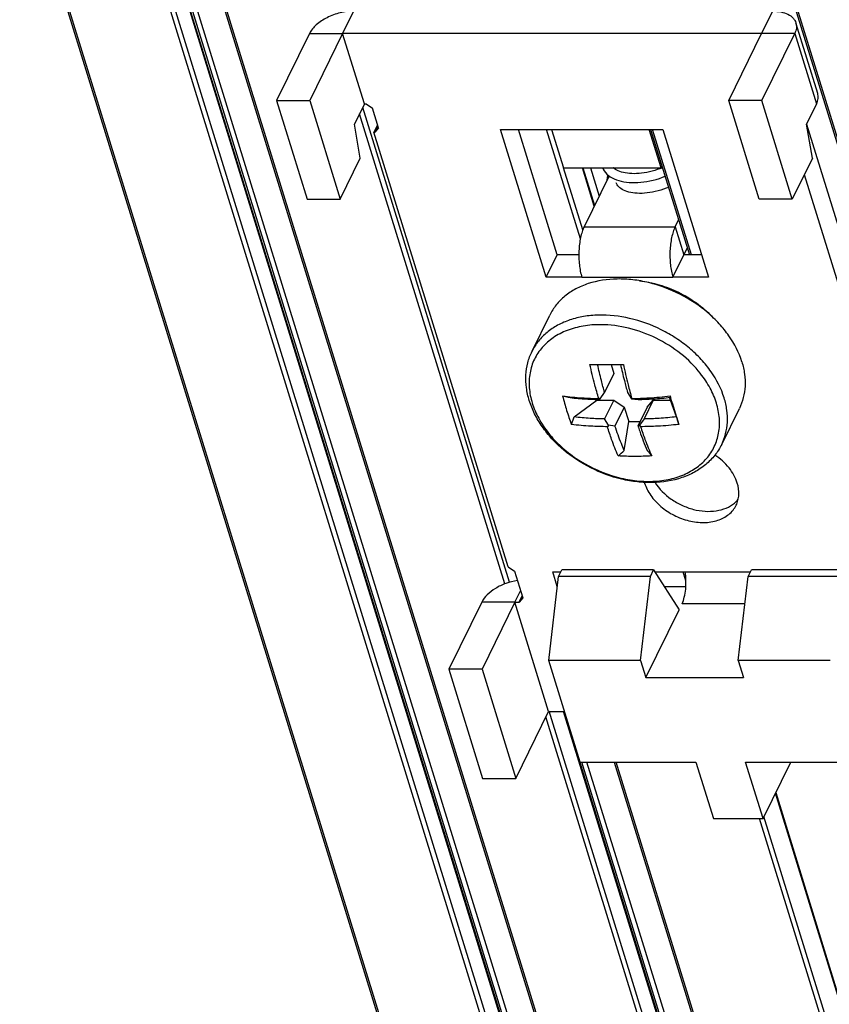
# Model space of a CAD drawing. Header units: millimetres. Extents: x 0 to 594, y 0 to 420.
# Tile 62 of 104: x 274 to 315, y 43 to 92. Entities that reach past the tile are written whole.
import ezdxf

# ---------------------------------------------------------------- set-up
doc = ezdxf.new("R2010")
doc.units = ezdxf.units.MM
doc.header["$LTSCALE"] = 32.67
doc.layers.get('0').update_dxf_attribs({"linetype": 'CONTINUOUS'})
doc.layers.add('3_ALL_AXES', color=7, linetype='CONTINUOUS')

msp = doc.modelspace()

# ---------------------------------------------------------------- linework, layer by layer
at = {"color": 9, "linetype": 'CONTINUOUS'}
for p, q in [((301.45312, 33.29263), (279.66715, 103.79205)), ((301.67381, 33.40452), (279.88784, 103.90394)), ((302.01287, 31.05483), (280.22691, 101.55425)), ((296.29629, 30.04782), (274.51032, 100.54724)), ((301.35292, 30.04782), (279.56695, 100.54724)), ((301.57361, 30.15971), (279.78765, 100.65913)), ((304.17136, 30.04782), (282.38539, 100.54724)), ((332.77031, 30.04782), (310.98434, 100.54724)), ((291.11246, 92.82756), (290.56339, 91.70866)), ((312.08502, 92.82756), (311.53595, 91.70866)), ((288.90548, 91.70866), (290.56339, 91.70866)), ((313.19385, 91.70866), (311.53595, 91.70866)), ((313.19385, 91.70866), (314.28315, 88.18369)), ((298.68145, 64.17645), (291.41336, 87.69599)), ((298.91233, 64.25536), (291.56999, 88.01518)), ((302.4634, 81.44553), (300.7733, 86.9147)), ((308.02037, 80.63116), (306.07861, 86.9147)), ((302.58415, 81.88086), (301.62381, 84.9885)), ((303.15664, 83.06875), (302.56368, 84.98757)), ((302.65237, 82.04115), (307.21162, 82.04115)), ((307.21162, 82.04115), (307.64734, 80.63116)), ((302.53901, 79.51226), (307.09826, 79.51226)), ((308.48537, 74.6904), (308.47986, 74.69742)), ((308.48528, 74.69036), (308.47986, 74.69742)), ((307.75089, 64.33519), (307.61409, 64.77788)), ((299.18823, 63.26214), (299.46799, 63.83223)), ((299.18823, 63.26214), (297.53032, 63.26214)), ((310.70068, 63.18323), (307.5535, 63.18323)), ((309.44869, 30.15971), (300.90497, 57.80719)), ((309.88795, 31.05483), (301.62355, 57.79844)), ((309.22799, 30.04782), (300.73905, 57.51804)), ((309.32819, 33.29263), (302.53948, 55.2609)), ((309.54889, 33.40452), (302.79475, 55.2609)), ((312.04643, 30.04782), (304.255, 55.2609)), ((319.14372, 31.33456), (312.23018, 53.70677)), ((318.34649, 30.04782), (311.4265, 52.44092)), ((318.56719, 30.15971), (311.65365, 52.53192))]:
    msp.add_line(p, q, dxfattribs=at)
at = {"color": 7, "linetype": 'CONTINUOUS'}
for p, q in [((280.23309, 101.6074), (302.01906, 31.10798)), ((274.39325, 100.60599), (296.17922, 30.10657)), ((282.26832, 100.60599), (304.05429, 30.10657)), ((310.86727, 100.60599), (332.65324, 30.10657)), ((314.345, 88.71513), (313.2557, 92.24011)), ((288.90548, 91.70866), (287.25825, 88.35197)), ((311.54663, 88.35197), (313.19385, 91.70866)), ((287.25825, 88.35197), (288.78327, 83.41701)), ((287.25825, 88.35197), (288.91616, 88.35197)), ((311.54663, 88.35197), (309.88872, 88.35197)), ((313.07165, 83.41701), (311.54663, 88.35197)), ((314.28315, 88.18369), (313.78899, 87.17668)), ((292.30788, 87.13648), (292.12985, 86.7737)), ((292.1713, 86.7737), (292.32389, 87.08466)), ((301.30583, 80.63116), (299.36407, 86.9147)), ((301.02528, 86.9147), (301.62081, 84.98757)), ((306.51164, 84.98757), (305.91611, 86.9147)), ((305.97969, 86.9147), (307.92145, 80.63116)), ((314.07758, 85.46688), (313.78899, 87.17668)), ((313.78975, 87.17692), (320.28956, 66.14353)), ((314.07758, 85.46688), (313.07165, 83.41701)), ((301.62081, 84.98757), (306.51164, 84.98757)), ((302.58629, 84.98757), (303.17052, 83.09702)), ((302.97188, 84.98757), (303.40711, 83.57915)), ((306.57248, 84.99643), (306.44855, 84.94791)), ((306.55065, 85.06707), (306.51164, 84.98757)), ((304.27822, 84.20064), (304.26356, 84.24187)), ((288.78327, 83.41701), (290.44118, 83.41701)), ((313.07165, 83.41701), (311.41374, 83.41701)), ((307.09826, 79.51226), (307.81554, 80.97391)), ((300.75676, 79.51226), (301.30583, 80.63116)), ((302.3872, 80.63116), (301.30583, 80.63116)), ((308.53475, 80.63116), (307.64734, 80.63116)), ((304.00324, 75.15158), (304.14235, 74.70142)), ((304.47568, 75.15402), (304.61906, 75.15526)), ((304.14235, 74.70142), (303.67799, 73.75516)), ((303.27643, 73.40481), (303.2867, 73.37157)), ((303.45615, 73.43817), (303.67799, 73.75516)), ((304.8272, 73.75516), (305.01984, 73.43817)), ((305.01984, 73.43817), (305.35061, 73.40266)), ((306.96913, 73.37157), (306.92826, 73.50382)), ((306.98153, 73.51119), (306.96066, 73.57826)), ((306.96066, 73.57826), (306.97353, 73.50882)), ((302.15574, 72.53146), (303.2867, 73.37157)), ((303.2867, 73.37157), (304.13883, 73.37157)), ((304.13883, 73.37157), (303.67447, 72.4253)), ((304.13883, 73.37157), (304.66224, 73.01907)), ((304.66224, 73.01907), (304.19788, 72.0728)), ((304.66224, 73.01907), (304.88619, 72.29437)), ((305.81145, 73.01907), (305.34709, 72.0728)), ((306.117, 73.37157), (305.65264, 72.4253)), ((305.81145, 73.01907), (306.117, 73.37157)), ((306.117, 73.37157), (306.96913, 73.37157)), ((307.27556, 72.53146), (306.96913, 73.37157)), ((302.01736, 72.1538), (302.15574, 72.53146)), ((303.86711, 72.10831), (303.67447, 72.4253)), ((305.65264, 72.4253), (305.4308, 72.10831)), ((307.27556, 72.53146), (307.40085, 72.1538)), ((303.86711, 72.10831), (303.81856, 72.0394)), ((304.19788, 72.0728), (303.86711, 72.10831)), ((304.6628, 70.84303), (304.88619, 72.29437)), ((304.88619, 72.29437), (305.45582, 72.29437)), ((300.87942, 60.33686), (301.36724, 64.54798)), ((301.36724, 64.54798), (301.53196, 64.88365)), ((305.96794, 64.54798), (301.36724, 64.54798)), ((306.13266, 64.88365), (301.53196, 64.88365)), ((305.48012, 60.33686), (305.96794, 64.54798)), ((305.96794, 64.54798), (306.13266, 64.88365)), ((306.13266, 64.88365), (307.40379, 62.87816)), ((310.37095, 60.33686), (310.85877, 64.54798)), ((310.85877, 64.54798), (311.02349, 64.88365)), ((315.45947, 64.54798), (310.85877, 64.54798)), ((315.62419, 64.88365), (311.02349, 64.88365)), ((299.39547, 63.26214), (299.54807, 63.5731)), ((307.74498, 64.0224), (306.67854, 64.0224)), ((297.53032, 63.26214), (295.8831, 59.90545)), ((305.74155, 59.49087), (307.40379, 62.87816)), ((305.48012, 60.33686), (300.87942, 60.33686)), ((302.44801, 55.2609), (300.87942, 60.33686)), ((305.48012, 60.33686), (305.74155, 59.49087)), ((314.97165, 60.33686), (310.37095, 60.33686)), ((310.37095, 60.33686), (310.63238, 59.49087)), ((297.54101, 59.90545), (295.8831, 59.90545)), ((295.8831, 59.90545), (297.57151, 54.44174)), ((305.74155, 59.49087), (310.63238, 59.49087)), ((301.64615, 57.79844), (309.89413, 31.10798)), ((302.44801, 55.2609), (308.25069, 55.2609)), ((304.15609, 55.2609), (311.92937, 30.10657)), ((308.25069, 55.2609), (309.12213, 52.44092)), ((310.73756, 55.2609), (316.54024, 55.2609)), ((311.609, 52.44092), (310.73756, 55.2609)), ((311.609, 52.44092), (312.99284, 55.2609)), ((297.57151, 54.44174), (299.22942, 54.44174)), ((312.24405, 53.73504), (319.1499, 31.3877)), ((309.12213, 52.44092), (311.609, 52.44092))]:
    msp.add_line(p, q, dxfattribs=at)
at = {"color": 3, "linetype": 'CONTINUOUS'}
for p, q in [((290.56339, 91.70866), (288.91616, 88.35197)), ((291.65268, 88.18369), (290.56339, 91.70866)), ((311.53595, 91.70866), (290.56339, 91.70866)), ((309.88872, 88.35197), (311.53595, 91.70866)), ((288.91616, 88.35197), (290.44118, 83.41701)), ((291.65268, 88.18369), (291.15852, 87.17668)), ((291.65268, 88.18369), (291.73558, 88.18369)), ((291.73558, 88.18369), (292.04962, 87.97219)), ((311.41374, 83.41701), (309.88872, 88.35197)), ((292.35463, 86.9852), (292.04962, 87.97219)), ((291.44711, 85.46688), (291.15852, 87.17668)), ((298.85082, 65.02463), (292.12985, 86.7737)), ((292.12985, 86.7737), (292.1713, 86.7737)), ((292.35463, 86.9852), (292.1713, 86.7737)), ((300.75676, 79.51226), (298.46923, 86.9147)), ((298.46923, 86.9147), (306.59299, 86.9147)), ((306.59299, 86.9147), (308.88052, 79.51226)), ((290.44118, 83.41701), (291.44711, 85.46688)), ((303.90029, 84.58415), (302.65237, 82.04115)), ((313.67615, 84.64885), (319.74049, 65.02463)), ((307.21162, 82.04115), (307.37982, 82.3839)), ((302.53901, 79.51226), (300.75676, 79.51226)), ((308.88052, 79.51226), (307.09826, 79.51226)), ((298.85082, 65.02463), (299.16487, 64.81313)), ((299.16487, 64.81313), (299.5788, 63.47364)), ((301.08236, 64.77788), (301.48006, 64.77788)), ((301.30893, 64.04467), (301.08236, 64.77788)), ((306.1997, 64.77788), (310.97159, 64.77788)), ((299.18823, 63.26214), (297.54101, 59.90545)), ((299.18823, 63.26214), (299.39547, 63.26214)), ((300.87665, 57.79844), (299.18823, 63.26214)), ((299.5788, 63.47364), (299.39547, 63.26214)), ((297.54101, 59.90545), (299.22942, 54.44174)), ((299.22942, 54.44174), (300.87665, 57.79844)), ((300.87665, 57.79844), (301.66385, 57.79844))]:
    msp.add_line(p, q, dxfattribs=at)
at = {"color": 7, "linetype": 'CONTINUOUS'}
for points in [[(303.5687, 84.98757), (303.60395, 84.91473), (303.65555, 84.83158), (303.71699, 84.75221), (303.7881, 84.67718), (303.86886, 84.60686), (303.95791, 84.54252), (304.05458, 84.48442), (304.15876, 84.43247), (304.26942, 84.38701), (304.38578, 84.34811), (304.50769, 84.31561), (304.63492, 84.28942), (304.767, 84.26954), (304.90349, 84.25597), (305.04408, 84.24867), (305.18833, 84.24765), (305.33575, 84.25289), (305.48595, 84.26436), (305.63846, 84.28206), (305.79275, 84.30593), (305.94832, 84.33591), (306.10468, 84.37196), (306.26128, 84.41396), (306.41751, 84.46182), (306.57286, 84.51539), (306.7054, 84.56632)], [(306.44855, 84.94791), (306.31721, 84.90137), (306.18509, 84.85936), (306.05267, 84.82199), (305.92038, 84.78935), (305.7887, 84.76153), (305.65815, 84.7386), (305.52922, 84.7206), (305.40236, 84.70757), (305.27811, 84.6995), (305.15706, 84.69637), (305.03967, 84.69812), (304.92639, 84.70467), (304.81783, 84.71588), (304.71435, 84.7316), (304.61634, 84.75163), (304.52445, 84.77568), (304.4391, 84.80342), (304.3604, 84.83457), (304.28851, 84.86882), (304.22401, 84.90556), (304.16657, 84.9446), (304.11535, 84.98635), (304.11411, 84.98757)], [(303.82903, 84.64155), (303.81751, 84.59785), (303.8006, 84.4958), (303.7939, 84.39557), (303.7948, 84.36917)], [(306.8774, 84.00971), (306.7632, 83.96466), (306.62686, 83.91618), (306.4897, 83.87262), (306.35232, 83.83412), (306.21526, 83.80078), (306.07907, 83.77268), (305.94435, 83.74988), (305.81164, 83.7324), (305.68147, 83.72025), (305.5544, 83.71339), (305.43098, 83.71176), (305.31165, 83.71527), (305.19686, 83.7238), (305.08706, 83.73722), (304.98267, 83.75534), (304.8842, 83.77795), (304.79219, 83.80475), (304.7068, 83.83548), (304.62807, 83.86997), (304.55662, 83.90775), (304.49246, 83.94858), (304.43508, 83.99268), (304.38516, 84.03951), (304.3427, 84.08899), (304.30691, 84.14247), (304.27822, 84.20064)]]:
    msp.add_lwpolyline(points, dxfattribs=at)
for centre, radius, start, end in [((322.27099, 155.40349), 84.40144, 255.8073331, 256.0008925), ((318.65293, 37.49832), 39.0207, 112.920552, 113.054069), ((306.95314, 100.67883), 27.4642, 262.531669, 262.684742), ((303.42286, 76.7388), 3.66667, 295.819581, 296.156237), ((-22.99729, -29.16877), 345.5853, 17.049106, 17.2846467), ((320.84373, 35.65928), 39.57386, 112.921678, 113.05333), ((337.26145, 92.18941), 37.63563, 212.246719, 212.370847), ((175.2135, 218.27789), 196.19928, 311.1654878, 311.283462), ((401.07461, 150.01646), 123.86845, 219.7302136, 219.8905234)]:
    msp.add_arc(centre, radius, start, end, dxfattribs=at)
at = {"color": 3, "linetype": 'CONTINUOUS'}
msp.add_arc((307.49033, 69.77934), 1.89657, 196.169709, 197.173448, dxfattribs=at)
at = {"color": 7, "linetype": 'CONTINUOUS'}
for points, knots in [([(291.11246, 92.82756), (290.88526, 92.82756), (290.42371, 92.76531), (289.78337, 92.53033), (289.24999, 92.18352), (288.98543, 91.8716), (288.90548, 91.70866)], [0, 0, 0, 0, 0.26471186, 0.53664956, 0.78854014, 1, 1, 1, 1]), ([(312.08502, 92.82756), (312.22594, 92.82756), (312.49136, 92.80507), (312.8478, 92.69353), (313.08144, 92.53226), (313.20319, 92.37159), (313.24199, 92.28441), (313.25569, 92.2401)], [0, 0, 0, 0, 0.30343023, 0.56918426, 0.7967325, 0.90014143, 1, 1, 1, 1]), ([(313.25569, 92.2401), (313.28113, 92.15784), (313.2949, 91.97042), (313.23595, 91.79444), (313.19385, 91.70866)], [0, 0, 0, 0, 0.47398096, 1, 1, 1, 1]), ([(314.28315, 88.18369), (314.32525, 88.26947), (314.3842, 88.44545), (314.37043, 88.63287), (314.34499, 88.71513)], [0, 0, 0, 0, 0.52601785, 1, 1, 1, 1]), ([(299.906, 73.34973), (299.84139, 73.5588), (299.74665, 73.98121), (299.71905, 74.62128), (299.81203, 75.24046), (299.95499, 75.6289), (300.04482, 75.81196)], [0, 0, 0, 0, 0.2601925, 0.51190837, 0.75754258, 1, 1, 1, 1]), ([(302.94411, 75.15526), (303.06945, 75.15402), (303.57997, 75.15021), (304.09052, 75.15101), (304.47568, 75.15402)], [0, 0, 0, 0, 0.24553061, 1, 1, 1, 1]), ([(303.38339, 73.44761), (303.31269, 73.6766), (303.14958, 74.24159), (303.01507, 74.8143), (302.94411, 75.15526)], [0, 0, 0, 0, 0.40763636, 1, 1, 1, 1]), ([(303.67799, 73.75516), (303.6213, 73.95031), (303.49394, 74.41348), (303.38436, 74.88129), (303.32675, 75.1523)], [0, 0, 0, 0, 0.42311399, 1, 1, 1, 1]), ([(304.47562, 75.15392), (304.53328, 74.88255), (304.64296, 74.4142), (304.77046, 73.9505), (304.8272, 73.75516)], [0, 0, 0, 0, 0.57696206, 1, 1, 1, 1]), ([(304.61906, 75.15526), (304.68834, 74.81453), (304.8192, 74.2427), (304.97363, 73.67702), (305.03921, 73.44761)], [0, 0, 0, 0, 0.59303804, 1, 1, 1, 1]), ([(301.57716, 73.57826), (301.90066, 73.53414), (302.50241, 73.47612), (303.10604, 73.45347), (303.38339, 73.44761)], [0, 0, 0, 0, 0.54064127, 1, 1, 1, 1]), ([(301.57717, 73.57826), (301.63649, 73.33402), (301.76864, 72.85434), (301.92983, 72.38357), (302.01736, 72.1538)], [0, 0, 0, 0, 0.50548529, 1, 1, 1, 1]), ([(301.85371, 73.50882), (302.11906, 73.47504), (302.62489, 73.42759), (303.13232, 73.40755), (303.37244, 73.40266)], [0, 0, 0, 0, 0.52691007, 1, 1, 1, 1]), ([(305.03921, 73.44761), (305.32597, 73.45362), (305.96786, 73.47775), (306.60788, 73.5357), (306.96066, 73.57826)], [0, 0, 0, 0, 0.44665613, 1, 1, 1, 1]), ([(305.35061, 73.40266), (305.60112, 73.40766), (306.14315, 73.42878), (306.68366, 73.47601), (306.97353, 73.50882)], [0, 0, 0, 0, 0.4620532, 1, 1, 1, 1]), ([(309.53833, 71.15322), (309.44393, 70.96086), (309.21065, 70.59295), (308.74753, 70.12357), (308.18605, 69.74647), (307.31461, 69.37009), (306.32697, 69.21588), (305.30858, 69.26296), (304.24665, 69.44852), (302.95686, 69.92448), (301.8085, 70.67862), (301.03275, 71.42074), (300.54572, 72.02468), (300.16124, 72.66703), (299.97657, 73.12137), (299.906, 73.34973)], [0, 0, 0, 0, 0.05342311, 0.10761795, 0.16328456, 0.22097917, 0.34321666, 0.40803115, 0.47475052, 0.61130404, 0.7475743, 0.8139639, 0.87835897, 0.94040862, 1, 1, 1, 1]), ([(303.67447, 72.4253), (303.43379, 72.4302), (302.92636, 72.45026), (302.42053, 72.49774), (302.15574, 72.53146)], [0, 0, 0, 0, 0.47418675, 1, 1, 1, 1]), ([(307.27556, 72.53146), (306.9851, 72.49859), (306.44459, 72.45138), (305.90256, 72.43029), (305.65264, 72.4253)], [0, 0, 0, 0, 0.53903849, 1, 1, 1, 1]), ([(303.81856, 72.0394), (303.54138, 72.04059), (302.9394, 72.05626), (302.33928, 72.11118), (302.01736, 72.15378)], [0, 0, 0, 0, 0.46050162, 1, 1, 1, 1]), ([(304.35896, 70.57681), (304.23892, 70.84651), (304.04754, 71.33065), (303.88498, 71.82468), (303.81856, 72.0394)], [0, 0, 0, 0, 0.56774645, 1, 1, 1, 1]), ([(304.6628, 70.84303), (304.61176, 70.95896), (304.44229, 71.36333), (304.29514, 71.77668), (304.19788, 72.0728)], [0, 0, 0, 0, 0.28896591, 1, 1, 1, 1]), ([(305.34709, 72.0728), (305.37556, 71.98613), (305.51522, 71.57069), (305.67215, 71.16069), (305.81202, 70.84303)], [0, 0, 0, 0, 0.20813666, 1, 1, 1, 1]), ([(307.40085, 72.15378), (307.04647, 72.1124), (306.40473, 72.05745), (305.76113, 72.04061), (305.47438, 72.0394)], [0, 0, 0, 0, 0.55441542, 1, 1, 1, 1]), ([(305.47438, 72.0394), (305.54576, 71.82496), (305.71662, 71.33149), (305.91204, 70.84671), (306.03391, 70.57681)], [0, 0, 0, 0, 0.43284637, 1, 1, 1, 1]), ([(306.03391, 70.5768), (305.75384, 70.55984), (305.19514, 70.54316), (304.63641, 70.55967), (304.35896, 70.5768)], [0, 0, 0, 0, 0.50232704, 1, 1, 1, 1]), ([(307.5535, 63.18323), (307.60426, 63.28667), (307.68344, 63.52786), (307.74668, 63.92163), (307.75968, 64.3481), (307.73283, 64.63698), (307.70902, 64.77789)], [0, 0, 0, 0, 0.21307011, 0.46534832, 0.735741, 1, 1, 1, 1]), ([(299.30927, 64.34613), (299.11498, 64.31521), (298.73527, 64.21598), (298.22026, 63.97329), (297.80191, 63.65945), (297.5965, 63.39699), (297.53032, 63.26214)], [0, 0, 0, 0, 0.27474713, 0.54432496, 0.79022897, 1, 1, 1, 1])]:
    msp.add_open_spline(points, degree=3, knots=knots, dxfattribs=at)
at = {"color": 3, "linetype": 'CONTINUOUS'}
for points, knots in [([(302.65237, 82.04115), (302.61353, 81.962), (302.54467, 81.78594), (302.43939, 81.38605), (302.37463, 80.82856), (302.39473, 80.15669), (302.47631, 79.71517), (302.53901, 79.51226)], [0, 0, 0, 0, 0.10265906, 0.21930917, 0.48086322, 0.75269288, 1, 1, 1, 1]), ([(307.21162, 82.04115), (307.17278, 81.962), (307.10392, 81.78594), (306.99864, 81.38605), (306.93389, 80.82856), (306.95398, 80.15669), (307.03556, 79.71517), (307.09826, 79.51226)], [0, 0, 0, 0, 0.10265906, 0.21930917, 0.48086322, 0.75269288, 1, 1, 1, 1]), ([(310.32046, 69.21934), (310.23544, 69.4945), (309.92635, 70.03496), (309.46576, 70.44349), (309.20135, 70.62048)], [0, 0, 0, 0, 0.47509622, 1, 1, 1, 1]), ([(305.67832, 69.21934), (305.74618, 68.99975), (305.97098, 68.56441), (306.39355, 68.11253), (306.80689, 67.80267), (307.26514, 67.53589), (307.88088, 67.30574), (308.63352, 67.2128), (309.3316, 67.31369), (309.82515, 67.56764), (310.11314, 67.85626), (310.21913, 68.0225), (310.26166, 68.10919)], [0, 0, 0, 0, 0.12089308, 0.25298421, 0.32206761, 0.39208828, 0.53136552, 0.66458409, 0.78696465, 0.8972902, 0.94921365, 1, 1, 1, 1]), ([(306.20214, 69.24835), (306.41027, 68.92163), (306.84578, 68.49199), (307.53801, 68.09588), (308.11122, 67.8892), (308.69412, 67.79216), (309.25469, 67.81061), (309.76095, 67.94491), (310.05294, 68.11541), (310.17607, 68.21702)], [0, 0, 0, 0, 0.25620856, 0.39149502, 0.52627158, 0.65681876, 0.78010485, 0.89441892, 1, 1, 1, 1]), ([(310.26166, 68.10919), (310.30158, 68.19056), (310.36523, 68.36392), (310.4213, 68.7401), (310.37812, 69.03276), (310.32046, 69.21934)], [0, 0, 0, 0, 0.23956081, 0.48385262, 1, 1, 1, 1]), ([(310.17607, 68.21702), (310.19351, 68.23141), (310.26115, 68.28986), (310.32339, 68.35459), (310.36601, 68.40598)], [0, 0, 0, 0, 0.25299881, 1, 1, 1, 1])]:
    msp.add_open_spline(points, degree=3, knots=knots, dxfattribs=at)
at = {"color": 9, "linetype": 'CONTINUOUS'}
for points, knots in [([(304.93115, 77.45767), (304.42031, 77.57574), (303.64259, 77.66444), (302.63694, 77.57185), (301.94782, 77.40303), (301.32721, 77.13684), (300.79052, 76.77869), (300.35236, 76.33688), (300.13306, 75.99179), (300.04482, 75.81196)], [0, 0, 0, 0, 0.28360148, 0.41743565, 0.54481915, 0.66574532, 0.78089266, 0.89164531, 1, 1, 1, 1]), ([(309.66168, 73.48259), (309.51774, 73.94839), (309.16514, 74.62801), (308.51935, 75.42157), (307.92764, 75.98297), (307.2562, 76.48011), (306.28075, 77.03931), (305.47806, 77.33128), (304.93115, 77.45767)], [0, 0, 0, 0, 0.22732901, 0.34966191, 0.47647633, 0.60650967, 0.73826574, 1, 1, 1, 1]), ([(303.48757, 77.14329), (303.19239, 77.14518), (302.61791, 77.10244), (301.80825, 76.88652), (301.10489, 76.52633), (300.53733, 76.03276), (300.13212, 75.42395), (299.90919, 74.72685), (299.87672, 73.97431), (299.97735, 73.47207), (300.05434, 73.22294)], [0, 0, 0, 0, 0.14314952, 0.27769845, 0.40379959, 0.52306584, 0.6385037, 0.75403262, 0.8735469, 1, 1, 1, 1]), ([(308.47986, 74.69742), (308.19095, 75.06485), (307.50363, 75.74156), (306.27371, 76.51219), (304.91102, 77.01193), (303.95501, 77.1403), (303.48757, 77.14329)], [0, 0, 0, 0, 0.24489283, 0.49999283, 0.75509211, 1, 1, 1, 1]), ([(309.27397, 73.22294), (309.19412, 73.4813), (308.97265, 73.99743), (308.66252, 74.46435), (308.48537, 74.6904)], [0, 0, 0, 0, 0.48496584, 1, 1, 1, 1]), ([(309.53833, 71.15322), (309.62213, 71.32399), (309.75569, 71.68768), (309.84212, 72.27019), (309.81474, 72.87822), (309.72378, 73.28165), (309.66168, 73.48259)], [0, 0, 0, 0, 0.23912672, 0.48296814, 0.73561441, 1, 1, 1, 1]), ([(300.05434, 73.22294), (300.13609, 72.95841), (300.36448, 72.42994), (300.8585, 71.69576), (301.49597, 71.02023), (302.50805, 70.22872), (303.68984, 69.65699), (304.93738, 69.35614), (305.85997, 69.27746), (306.7389, 69.34855), (307.54199, 69.56804), (308.23863, 69.93018), (308.80015, 70.42403), (309.20042, 71.03152), (309.42001, 71.72599), (309.451, 72.47508), (309.3506, 72.97496), (309.27397, 73.22294)], [0, 0, 0, 0, 0.06109309, 0.12605219, 0.19437207, 0.26514236, 0.4088075, 0.47943632, 0.54754007, 0.61222975, 0.67303568, 0.73004558, 0.7840005, 0.83626092, 0.88858879, 0.94272824, 1, 1, 1, 1])]:
    msp.add_open_spline(points, degree=3, knots=knots, dxfattribs=at)
at = {"layer": '3_ALL_AXES', "color": 7, "linetype": 'CONTINUOUS'}
for p, q in [((300.04482, 75.81196), (300.93022, 77.61621)), ((309.53833, 71.15322), (310.42373, 72.95747))]:
    msp.add_line(p, q, dxfattribs=at)
for points, knots in [([(310.54708, 75.28684), (310.40471, 75.74756), (310.05746, 76.41998), (309.42179, 77.20687), (308.63818, 77.95718), (307.47632, 78.72256), (306.17132, 79.21009), (305.09788, 79.40401), (304.07711, 79.45824), (303.09336, 79.3145), (302.23211, 78.95202), (301.68671, 78.59236), (301.24175, 78.14691), (301.01947, 77.79808), (300.93022, 77.61621)], [0, 0, 0, 0, 0.12079079, 0.18574453, 0.25306217, 0.39182222, 0.53099129, 0.59879234, 0.66437399, 0.78666023, 0.84339096, 0.89737012, 0.94925392, 1, 1, 1, 1]), ([(305.42323, 79.33994), (305.75825, 79.303), (306.43109, 79.1642), (307.39301, 78.78739), (308.27991, 78.25751), (308.80165, 77.81048), (309.03601, 77.56819)], [0, 0, 0, 0, 0.24680841, 0.49998003, 0.75316163, 1, 1, 1, 1]), ([(310.54708, 75.28684), (310.60919, 75.08587), (310.70016, 74.6824), (310.72751, 74.07434), (310.64106, 73.49186), (310.50752, 73.12821), (310.42373, 72.95747)], [0, 0, 0, 0, 0.26442758, 0.51708273, 0.76091615, 1, 1, 1, 1])]:
    msp.add_open_spline(points, degree=3, knots=knots, dxfattribs=at)

doc.saveas('drawing.dxf')
